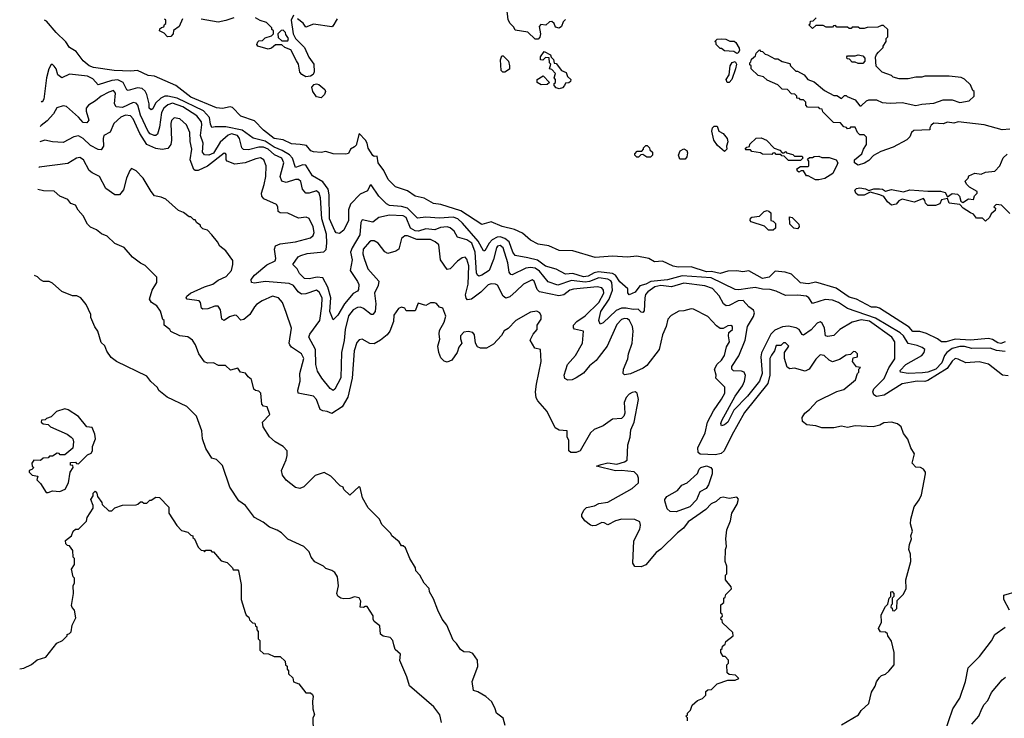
# Model space of a CAD drawing. Extents: x 2348354 to 2479840, y 460476 to 613653.
# Tile 60 of 256: x 2348758 to 2355249, y 532632 to 537239. Entities that reach past the tile are written whole.
import ezdxf

# ---------------------------------------------------------------- set-up
doc = ezdxf.new("R2010")
doc.units = 0

msp = doc.modelspace()

# ---------------------------------------------------------------- linework, layer by layer
at = {"layer": '0CON05XD'}
for points in [[(2352355, 537240), (2352340, 537225), (2352330, 537195), (2352315, 537182.5), (2352290.7, 537190.7), (2352280, 537215), (2352265, 537227.5), (2352250, 537225), (2352226.4, 537203.6), (2352193, 537207), (2352182.5, 537195), (2352191.2, 537145), (2352186.4, 537123.6), (2352175, 537110), (2352155, 537110), (2352107, 537157), (2352025, 537170), (2352015, 537190), (2351990, 537215), (2351978.3, 537238.3), (2351970, 537315)], [(2350168.3, 537251.7), (2350117, 537233), (2350065, 537222.5), (2349953, 537243)], [(2350561.7, 537268.3), (2350547.5, 537235), (2350560, 537145), (2350576.7, 537115), (2350635.5, 537055.5), (2350663, 536993), (2350696, 536945), (2350698.8, 536895), (2350692.3, 536877.7), (2350675, 536866.2), (2350645, 536863.3), (2350617.7, 536877.7), (2350605, 536892.5), (2350596, 536945), (2350581.7, 536968.3), (2350545, 537041.2), (2350506.4, 537056.4), (2350485, 537072.5), (2350445, 537073.8), (2350418.3, 537051.7), (2350395, 537044.4), (2350326.7, 537065), (2350320, 537075), (2350327, 537093), (2350335, 537100), (2350358.3, 537101.7), (2350375, 537120), (2350418.3, 537131.7), (2350430, 537145), (2350430, 537165), (2350420, 537175), (2350420, 537185), (2350385, 537220), (2350343, 537233), (2350311.7, 537251.7)], [(2355285, 536517.5), (2355235, 536512.5), (2355115, 536546.2), (2354945, 536566.2), (2354915, 536557.5), (2354875, 536562.5), (2354845, 536553.3), (2354785, 536556), (2354766.4, 536543.6), (2354757.5, 536525), (2354758.3, 536511.7), (2354652.3, 536507.7), (2354636.7, 536495), (2354625, 536467.5), (2354605, 536447.5), (2354515, 536397.5), (2354435, 536370), (2354387, 536343), (2354355, 536310), (2354327, 536293), (2354285, 536280), (2354260, 536295), (2354260, 536315), (2354310, 536355), (2354320, 536385), (2354340, 536415), (2354340, 536465), (2354325, 536480), (2354295, 536480), (2354280, 536495), (2354265, 536530), (2354235, 536530), (2354228.3, 536521.7), (2354215, 536520), (2354208.3, 536528.3), (2354191.7, 536531.7), (2354168.3, 536558.3), (2354121.7, 536561.7), (2354051.7, 536631.7), (2354048.3, 536648.3), (2354031.7, 536651.7), (2354025, 536660), (2353951.7, 536661.7), (2353940, 536675), (2353940, 536695), (2353925, 536710), (2353905, 536710), (2353898.3, 536718.3), (2353881.7, 536721.7), (2353880, 536735), (2353868.3, 536748.3), (2353845, 536750), (2353818.3, 536778.3), (2353785, 536780), (2353755, 536810), (2353685, 536840), (2353661.7, 536861.7), (2353625, 536870), (2353580, 536915), (2353580, 536935), (2353571.7, 536941.7), (2353570, 536955), (2353578.3, 536961.7), (2353581.7, 536978.3), (2353608.3, 537001.7), (2353611.7, 537018.3), (2353635, 537040), (2353641.7, 537031.7), (2353655, 537030), (2353671.7, 537011.7), (2353688.3, 537008.3), (2353735, 536980), (2353755, 536980), (2353783, 536963), (2353835, 536950), (2353840, 536935), (2353875, 536900), (2353885, 536900), (2353930, 536875), (2353953.6, 536843.6), (2353995, 536830), (2354063, 536773), (2354125, 536740), (2354145, 536740), (2354175, 536720), (2354195, 536740), (2354205, 536740), (2354211.7, 536731.7), (2354265, 536710), (2354295, 536670), (2354305, 536670), (2354340, 536705), (2354355, 536710), (2354405, 536710), (2354443, 536693), (2354495, 536687.5), (2354575, 536692.5), (2354665, 536673.3), (2354705, 536682.5), (2354785, 536687.5), (2354845, 536710), (2354905, 536710), (2354955, 536692.5), (2355017, 536703), (2355050, 536735), (2355050, 536765), (2355041.7, 536771.7), (2355025, 536810), (2354986.4, 536846.4), (2354965, 536857.5), (2354885, 536867.5), (2354725, 536867.5), (2354705, 536860), (2354665, 536860), (2354615, 536850), (2354555, 536850), (2354515, 536860), (2354505, 536870), (2354443, 536893), (2354403, 536933), (2354398.3, 536991.7), (2354405, 537010), (2354420, 537025), (2354450, 537055), (2354450, 537065), (2354470, 537095), (2354470, 537115), (2354480, 537125), (2354480, 537175), (2354451.7, 537201.7), (2354438.3, 537201.7), (2354415, 537190), (2354345, 537187.5), (2354325, 537180), (2354295, 537180), (2354285, 537190), (2354245, 537190), (2354238.3, 537181.7), (2354225, 537180), (2354215, 537190), (2354145, 537190), (2354135, 537200), (2354121.7, 537198.3), (2354115, 537190), (2354075, 537190), (2354055, 537200), (2354005, 537200), (2353985, 537180), (2353960, 537205), (2353968.3, 537211.7), (2353971.7, 537228.3), (2353988.3, 537231.7), (2354008.3, 537251.7)], [(2355254.6, 535115.4), (2355225, 535104.6), (2355205, 535107.1), (2355170.5, 535130.5), (2355143.7, 535136.3), (2355025, 535125.4), (2354925, 535132.3), (2354865, 535114.4), (2354833.9, 535113.9), (2354807.5, 535135), (2354735, 535170), (2354691.7, 535181.7), (2354645, 535183.5), (2354621.4, 535211.4), (2354425, 535335.6), (2354405, 535343.1), (2354373.4, 535343.4), (2354275, 535395.7), (2354225, 535409.4), (2354139, 535469), (2354005, 535508), (2353955, 535496), (2353905, 535503.8), (2353845, 535560), (2353804, 535574), (2353738.3, 535581.7), (2353698.3, 535541.7), (2353655, 535532.2), (2353565, 535583.1), (2353525, 535575.8), (2353485, 535582.5), (2353425, 535581.2), (2353375, 535566), (2353317.8, 535577.8), (2353285, 535576.8), (2353185, 535609.4), (2353097.4, 535607.4), (2353065, 535612.5), (2352995, 535646.7), (2352941.7, 535641.7), (2352905, 535663.8), (2352825, 535680), (2352765, 535673.8), (2352665, 535680), (2352551.7, 535671.7), (2352405, 535714.2), (2352315, 535718), (2352245, 535747.5), (2352175, 535758), (2352125, 535784), (2352072, 535832), (2352020, 535855), (2351937.5, 535875), (2351865, 535906.2), (2351805, 535888.8), (2351665, 535979.2), (2351535, 536019.4), (2351485, 536025.8), (2351425, 536062.5), (2351364.5, 536074.5), (2351315, 536110), (2351235, 536136.2), (2351186.2, 536185), (2351159.2, 536245), (2351120, 536295), (2351115, 536340), (2351095, 536337.5), (2351085, 536343.3), (2351055, 536392.5), (2351049.2, 536425), (2351038, 536445), (2350995, 536487.5), (2350975, 536412.5), (2350965, 536400), (2350937.5, 536385), (2350925, 536357.5), (2350908.3, 536351.7), (2350825, 536354), (2350775, 536368.8), (2350745, 536363.8), (2350695, 536368), (2350676.7, 536375), (2350648.3, 536408.3), (2350607, 536417), (2350549.7, 536419.7), (2350495, 536446.2), (2350435, 536455.7), (2350365, 536510.8), (2350305, 536571.4), (2350215, 536602.5), (2350160.6, 536660.6), (2350145, 536664.4), (2350095, 536654.4), (2350055, 536657.5), (2349885, 536728.9), (2349786.2, 536805), (2349647.3, 536867.3), (2349605, 536870), (2349535, 536904), (2349490.8, 536899.2), (2349380, 536905), (2349245, 536923.1), (2349215, 536934.3), (2349175, 536967.5), (2349129.2, 537029.2), (2349085, 537056.7), (2349062.2, 537092.2), (2348998, 537155), (2348935, 537230), (2348920.2, 537234.9)], [(2349830, 537245), (2349810, 537195), (2349771.7, 537168.3), (2349770, 537145), (2349755, 537127.5), (2349732.5, 537125), (2349709.3, 537149.3), (2349680, 537165), (2349681.7, 537178.3), (2349691.7, 537188.3), (2349708.3, 537191.7), (2349711.7, 537208.3), (2349720, 537215), (2349720, 537235), (2349711.7, 537241.7)], [(2350851.4, 537245), (2350823, 537197), (2350815, 537192.5), (2350695, 537210), (2350645, 537190), (2350626.4, 537216.4), (2350590, 537245)], [(2350525, 537100), (2350530, 537115), (2350511.7, 537141.7), (2350510, 537155), (2350495, 537170), (2350481.7, 537168.3), (2350460, 537145), (2350461.7, 537121.7), (2350485, 537100), (2350525, 537100)], [(2353485, 537016.7), (2353465, 537030), (2353403, 537033), (2353385, 537050), (2353375, 537050), (2353350, 537075), (2353348.3, 537088.3), (2353340, 537095), (2353355, 537110), (2353385, 537112.5), (2353411.7, 537111.7), (2353438.3, 537098.3), (2353467, 537097), (2353478.3, 537088.3), (2353500.8, 537050.8), (2353502.5, 537035), (2353495, 537020), (2353485, 537016.7)], [(2351955, 536892.5), (2351943, 536893), (2351932.5, 536905), (2351927.5, 536975), (2351935, 537000), (2351945, 537000), (2351980, 536965), (2351987.5, 536935), (2351986.4, 536913.6), (2351955, 536892.5)], [(2352315, 536782.5), (2352295, 536790), (2352280, 536805), (2352281.7, 536818.3), (2352290, 536825), (2352290, 536845), (2352280, 536855), (2352290, 536885), (2352265, 536910), (2352250, 536915), (2352260, 536945), (2352250, 536955), (2352248.3, 536988.3), (2352225, 536990), (2352207, 536973), (2352190, 536975), (2352190, 536995), (2352215, 537030), (2352256.4, 537006.4), (2352261.7, 536991.7), (2352277, 536977), (2352281.7, 536951.7), (2352295, 536950), (2352330, 536905), (2352360, 536890), (2352370, 536865), (2352390, 536845), (2352388.3, 536831.7), (2352378.3, 536821.7), (2352355, 536820), (2352350, 536805), (2352335, 536790), (2352315, 536782.5)], [(2354315, 536950), (2354285, 536950), (2354265, 536960), (2354245, 536960), (2354228.3, 536978.3), (2354211.7, 536981.7), (2354210, 536995), (2354215, 537000), (2354265, 537000), (2354285, 537007.5), (2354315, 537000), (2354330, 536985), (2354330, 536965), (2354315, 536950)], [(2355255, 535050), (2355197.7, 535057.7), (2355155, 535071.8), (2355035, 535069.6), (2354985, 535082.9), (2354955, 535084.2), (2354905, 535070.6), (2354868.8, 535045), (2354854.7, 535025), (2354837.1, 534975), (2354796.6, 534935), (2354745, 534913.5), (2354709.2, 534909.2), (2354614.7, 534904.7), (2354565, 534914.4), (2354561.4, 534925), (2354600, 534965), (2354705, 535024.5), (2354720.9, 535045), (2354724.3, 535065), (2354708.1, 535078.1), (2354675, 535090.9), (2354615, 535103.1), (2354583.8, 535155), (2354560.9, 535175), (2354400.4, 535270.4), (2354215.3, 535335.3), (2354155, 535374.4), (2354115, 535388.9), (2354066.6, 535393.4), (2353985, 535368), (2353960, 535405), (2353943.8, 535415), (2353888.3, 535421.7), (2353805, 535419.4), (2353745, 535448.9), (2353705, 535459.7), (2353655, 535461.7), (2353605, 535472.3), (2353557.1, 535467.1), (2353497.4, 535457.4), (2353475, 535460), (2353315, 535537.2), (2353125, 535549.8), (2353027.4, 535522.6), (2352917.3, 535512.7), (2352885, 535494.6), (2352846.1, 535483.9), (2352815, 535441.2), (2352775, 535423.8), (2352767, 535437), (2352766.7, 535465), (2352715, 535510), (2352684.8, 535554.8), (2352666.2, 535566.2), (2352573.7, 535576.3), (2352545, 535569.6), (2352505, 535548.1), (2352475, 535543), (2352405, 535565.8), (2352355, 535560.8), (2352294.7, 535594.7), (2352225, 535614.5), (2352172.1, 535652.1), (2352108.4, 535668.4), (2352025, 535683.1), (2352007.5, 535705), (2351984.8, 535774.8), (2351955, 535796.8), (2351925, 535807.1), (2351904.4, 535805.6), (2351872.2, 535787.8), (2351851.8, 535765), (2351825, 535714), (2351815, 535714), (2351779.1, 535779.1), (2351677.1, 535897.1), (2351645, 535925.3), (2351615, 535936.5), (2351525, 535930.6), (2351435, 535936.1), (2351380.4, 535930.4), (2351315, 535995.4), (2351275, 536006.2), (2351195, 536014.4), (2351176, 536025), (2351125, 536075.6), (2351075, 536150), (2351065, 536142.5), (2351049.7, 536110.3), (2351002.4, 536087.6), (2350937.7, 536022.3), (2350924.6, 535985), (2350924.4, 535915), (2350895, 535850), (2350865, 535828.8), (2350845, 535833.8), (2350835, 535846.7), (2350798.9, 535925), (2350797.5, 536085), (2350791.2, 536121.2), (2350755, 536169.5), (2350688.3, 536208.3), (2350645, 536278.6), (2350625, 536282.2), (2350575, 536263.8), (2350555.3, 536325), (2350537.2, 536347.2), (2350487.4, 536377.4), (2350435, 536399.4), (2350375, 536438.1), (2350297.5, 536457.5), (2350225, 536511.6), (2350117.1, 536532.9), (2350047, 536533), (2350025, 536527.5), (2350015, 536550), (2350008.2, 536595), (2349968.7, 536638.7), (2349795, 536720.7), (2349734.7, 536735.3), (2349714.8, 536735.2), (2349688.4, 536721.6), (2349652.1, 536687.9), (2349635, 536651.2), (2349625, 536644), (2349612, 536655), (2349612.2, 536685), (2349595.7, 536745.7), (2349585, 536766.7), (2349565, 536785.5), (2349535, 536790.4), (2349472.9, 536772.9), (2349465, 536776.7), (2349439.6, 536825), (2349405, 536842.1), (2349365, 536837.4), (2349275, 536810), (2349240, 536850), (2349205, 536867.5), (2349085, 536880.8), (2349035, 536856.2), (2349010, 536875), (2348998, 536915), (2348985, 536933.3), (2348975, 536942.5), (2348965, 536942.5), (2348950, 536915), (2348934.5, 536855), (2348917.5, 536715), (2348905, 536696.2), (2348899.9, 536700.2)], [(2353435, 536824.2), (2353421.2, 536825), (2353415.8, 536845), (2353434.2, 536875.8), (2353441.2, 536935), (2353455, 536956.7), (2353475, 536962.5), (2353482, 536945), (2353475.6, 536914.4), (2353451.4, 536845), (2353435, 536824.2)], [(2352195, 536810), (2352170, 536825), (2352170, 536845), (2352208.3, 536868.3), (2352250, 536825), (2352235, 536812.5), (2352195, 536810)], [(2350745, 536723.8), (2350715, 536731.2), (2350690, 536765), (2350682.5, 536795), (2350699.3, 536810.7), (2350715, 536816.7), (2350730.7, 536810.7), (2350768.3, 536778.3), (2350773.3, 536765), (2350766.7, 536745), (2350745, 536723.8)], [(2355275, 534890), (2355237.5, 534895), (2355145, 534966.7), (2355081.7, 534981.7), (2354995, 534975.7), (2354945, 535000.8), (2354925, 535004.2), (2354905, 534987.5), (2354872.3, 534937.7), (2354745, 534860), (2354725, 534853.2), (2354674.7, 534855.3), (2354575, 534837.5), (2354457, 534763), (2354405, 534753.3), (2354387.5, 534765), (2354381.2, 534785), (2354388, 534805), (2354456.9, 534873.1), (2354486.2, 534943.8), (2354527.8, 535002.2), (2354526.1, 535115), (2354506.4, 535145), (2354359.9, 535249.9), (2354305, 535259.2), (2354244.8, 535245.2), (2354164.6, 535195.4), (2354125, 535156), (2354085, 535148.8), (2354070, 535155), (2354064, 535205), (2354047.3, 535237.3), (2354035, 535246), (2354015, 535238), (2353975.7, 535194.3), (2353925, 535158.8), (2353915, 535162.5), (2353895.4, 535195.4), (2353877.3, 535207.3), (2353825, 535217.9), (2353787.1, 535212.9), (2353735, 535191.9), (2353708.3, 535165), (2353648.5, 535041.5), (2353644.2, 535015.8), (2353651.7, 534905), (2353635.6, 534854.4), (2353555, 534756.4), (2353465.5, 534665), (2353425, 534585.8), (2353405, 534567.1), (2353385, 534560), (2353379.2, 534575), (2353386.9, 534595), (2353475, 534757.1), (2353523.2, 534825), (2353536.7, 534855), (2353541.5, 534891.5), (2353533.6, 534913.6), (2353515, 534922.2), (2353462.8, 534922.8), (2353451.9, 534935), (2353452.1, 534952.1), (2353498, 535022), (2353541.2, 535125), (2353554.7, 535215), (2353595, 535281.9), (2353601.5, 535305), (2353594.1, 535324.1), (2353564.3, 535345), (2353526.8, 535386.8), (2353495, 535384.6), (2353435, 535354.5), (2353415, 535352.2), (2353397.5, 535365), (2353368, 535418), (2353325, 535466.9), (2353275, 535484.5), (2353135, 535501.8), (2353053.8, 535476.2), (2352985, 535486.8), (2352945, 535477.1), (2352899.1, 535445), (2352883.7, 535426.3), (2352877.7, 535405), (2352875, 535320), (2352865, 535307.5), (2352855, 535310), (2352835, 535330), (2352802.6, 535327.4), (2352755, 535337.6), (2352725, 535335.8), (2352689.2, 535320.8), (2352605, 535239.2), (2352585, 535231.2), (2352575.8, 535255), (2352587.8, 535315), (2352643.8, 535396.2), (2352665.2, 535454.8), (2352661.4, 535505), (2352655, 535516), (2352635, 535527.7), (2352575, 535536.1), (2352515, 535512.8), (2352485, 535508.1), (2352395, 535518.1), (2352305, 535487.5), (2352240.9, 535510.9), (2352185, 535580), (2352155, 535601.1), (2352125, 535604.6), (2352095, 535599.5), (2352005, 535555.8), (2351995, 535559.2), (2351984.5, 535575), (2351974.7, 535635), (2351945.5, 535735), (2351925, 535749.1), (2351908, 535745), (2351900.9, 535735), (2351881.9, 535658.1), (2351853.5, 535585), (2351805, 535553.3), (2351785, 535548.6), (2351775, 535554), (2351769.3, 535569.3), (2351759.8, 535705), (2351738.7, 535765), (2351705, 535787.9), (2351644.4, 535804.4), (2351621.4, 535845), (2351595, 535866.9), (2351575, 535871.9), (2351532, 535868), (2351495, 535854.1), (2351435, 535858.9), (2351386.7, 535845), (2351365, 535846.7), (2351333.1, 535865), (2351305.3, 535935), (2351285, 535945.3), (2351195, 535950.9), (2351125, 535934), (2351085, 535904.3), (2351015, 535918.8), (2351007.5, 535902.5), (2350999.1, 535820.9), (2350948.5, 535735), (2350938.8, 535705), (2350949.1, 535655), (2350936.4, 535585), (2350985, 535513.3), (2350992.9, 535492.9), (2350990.6, 535459.4), (2350985, 535448.8), (2350956.4, 535433.6), (2350898.2, 535365), (2350855, 535290.8), (2350825, 535260), (2350801.8, 535315), (2350809.1, 535405), (2350789.7, 535475), (2350756.9, 535536.9), (2350718.4, 535541.6), (2350665, 535530.9), (2350635, 535533.3), (2350601.4, 535565), (2350586.5, 535596.5), (2350558.8, 535625), (2350594.5, 535675.5), (2350610, 535685), (2350653, 535697), (2350762.9, 535707.1), (2350776.9, 535723.1), (2350782.5, 535765), (2350780.2, 535825), (2350750, 535925), (2350740.7, 536065), (2350732.2, 536095), (2350715, 536110.6), (2350665, 536094.3), (2350645, 536094), (2350622.3, 536122.3), (2350611.8, 536171.8), (2350595.4, 536185.4), (2350575, 536184.6), (2350515, 536164.7), (2350485, 536173.1), (2350474.6, 536205), (2350499.7, 536295), (2350486.4, 536325), (2350437.3, 536347.3), (2350395, 536384.7), (2350365, 536399), (2350335, 536399.2), (2350265, 536380), (2350232.8, 536382.8), (2350221.8, 536395), (2350207.4, 536455), (2350194.2, 536475.8), (2350155, 536485.7), (2350131.8, 536478.2), (2350078.4, 536431.6), (2350035, 536359.7), (2350005, 536346.6), (2349977, 536347), (2349962.1, 536365), (2349966.4, 536425), (2349949.1, 536475), (2349957.9, 536545), (2349955.2, 536565.2), (2349925.5, 536605), (2349833.5, 536665), (2349765, 536687.5), (2349735, 536676.9), (2349708.8, 536655), (2349693.3, 536626.7), (2349678.8, 536531.2), (2349665.4, 536484.6), (2349655.4, 536474.6), (2349645, 536474.4), (2349617.3, 536487.3), (2349605, 536501.4), (2349555, 536609.4), (2349537.3, 536675), (2349525, 536689.4), (2349505, 536692.5), (2349435, 536659.5), (2349394.7, 536664.7), (2349382.9, 536685), (2349388.9, 536755), (2349375, 536771.4), (2349345, 536762.2), (2349295, 536734.5), (2349256.8, 536703.2), (2349211.2, 536675), (2349196.2, 536655), (2349196, 536635), (2349214.2, 536575.8), (2349200.8, 536559.2), (2349175, 536560.8), (2349145.5, 536595.5), (2349065.6, 536665.6), (2349045, 536670), (2349003.3, 536656.7), (2348981.4, 536618.6), (2348938.1, 536571.9), (2348898.3, 536541.7), (2348893.6, 536535.6)], [(2354175, 532588.8), (2354286.7, 532655), (2354305, 532682.5), (2354355, 532730), (2354373.3, 532805), (2354396.7, 532843.3), (2354406.7, 532873.3), (2354425, 532900), (2354440, 532915), (2354465, 532922.5), (2354487.7, 532942.3), (2354522.5, 532985), (2354522.5, 533065), (2354505, 533140), (2354480, 533175), (2354478.3, 533188.3), (2354465, 533200), (2354431.7, 533201.7), (2354420, 533225), (2354440, 533265), (2354437.5, 533315), (2354465, 533370), (2354480, 533385), (2354490, 533425), (2354500, 533435), (2354500, 533465), (2354508.3, 533468.3), (2354520, 533455), (2354520, 533435), (2354510, 533425), (2354510, 533385), (2354501.7, 533378.3), (2354500, 533365), (2354508.3, 533358.3), (2354511.7, 533341.7), (2354525, 533340), (2354540, 533355), (2354541.7, 533408.3), (2354585, 533450), (2354601.7, 533488.3), (2354600, 533545), (2354632.5, 533665), (2354630, 533715), (2354620, 533745), (2354623, 533777), (2354637.5, 533815), (2354632.5, 533835), (2354642.5, 533865), (2354630, 533915), (2354631.2, 533945), (2354654.1, 534025.9), (2354688.3, 534071.7), (2354702.5, 534105), (2354730, 534245), (2354730, 534255), (2354715, 534273.8), (2354695, 534286.2), (2354665, 534287.5), (2354640, 534315), (2354657, 534377), (2354632.5, 534415), (2354611.7, 534471.7), (2354585, 534510), (2354567.5, 534555), (2354543.6, 534573.6), (2354505, 534583.8), (2354455, 534580), (2354427.5, 534565), (2354385, 534554.3), (2354265, 534560), (2354215, 534550), (2354175, 534559.2), (2354125, 534547.5), (2354045, 534547.5), (2354005, 534560), (2353946.1, 534566.1), (2353918.3, 534588.3), (2353916.7, 534615), (2353933.3, 534645), (2353965, 534668.8), (2354015.7, 534724.3), (2354145, 534786), (2354189.7, 534800.3), (2354267.5, 534865), (2354280, 534905), (2354290, 534915), (2354290, 534935), (2354300, 534945), (2354275, 534950), (2354247.5, 534985), (2354251.7, 535008.3), (2354280, 535015), (2354280, 535035), (2354268.3, 535048.3), (2354255, 535050), (2354235, 535030), (2354205, 535027.5), (2354161.7, 534998.3), (2354115, 534983.3), (2354095, 534993.3), (2354060, 535025), (2354035, 535029.2), (2354005, 535001.2), (2353961.2, 534935), (2353935, 534921.2), (2353865, 534940), (2353835, 534936), (2353817, 534947), (2353800, 535005), (2353800, 535045), (2353828, 535085), (2353805, 535108.8), (2353793, 535107), (2353775, 535090), (2353745, 535090), (2353732.5, 535055), (2353712.8, 535027.2), (2353703.1, 535005), (2353702.9, 534895), (2353690.3, 534839.7), (2353535, 534649.5), (2353451.2, 534498.8), (2353401.2, 534395), (2353380.9, 534379.1), (2353345, 534368.4), (2353242.9, 534372.9), (2353230.4, 534385), (2353229.2, 534415), (2353277.5, 534515), (2353292.7, 534585), (2353330.6, 534659.4), (2353385, 534736), (2353405.8, 534775.8), (2353406.2, 534815), (2353347.5, 534875), (2353350, 534895), (2353337.5, 534935), (2353355, 534967.5), (2353385, 534993.8), (2353404.2, 535025), (2353417.7, 535082.3), (2353436, 535115), (2353430, 535155), (2353433, 535177), (2353456.7, 535195), (2353457.5, 535215), (2353445, 535222.5), (2353425, 535220), (2353395, 535203.3), (2353375, 535203.3), (2353350.3, 535220.3), (2353295, 535282), (2353199.7, 535329.7), (2353185, 535332.5), (2353135, 535319.2), (2353102.5, 535317.5), (2353052.7, 535287.3), (2353031.2, 535265), (2353020, 535215), (2352995, 535160), (2352974, 535065), (2352891.1, 534958.9), (2352868.3, 534941.7), (2352785, 534904.3), (2352745, 534896.7), (2352736.7, 534905), (2352737.5, 534935), (2352767.3, 535002.7), (2352771.1, 535035), (2352794.6, 535105), (2352801.9, 535185), (2352797.1, 535215), (2352777.8, 535255), (2352765, 535265.5), (2352745, 535268.2), (2352725, 535261.9), (2352695, 535228.6), (2352630, 535085), (2352578.3, 535018.3), (2352558, 534992), (2352513.5, 534956.5), (2352475, 534908.8), (2352425, 534876.7), (2352400, 534865), (2352370.7, 534860.7), (2352351.7, 534871.7), (2352346.7, 534895), (2352369.2, 534965), (2352420.8, 535025), (2352466.9, 535105), (2352473.9, 535183.9), (2352415, 535198.8), (2352407.7, 535207.7), (2352408.6, 535225), (2352430.5, 535249.5), (2352485, 535286.5), (2352575.3, 535375), (2352608.2, 535435), (2352606.7, 535455), (2352595, 535470), (2352565, 535477.7), (2352407.6, 535462.4), (2352384.2, 535455), (2352345, 535423.6), (2352312.2, 535417.8), (2352184.2, 535444.2), (2352169.1, 535459.1), (2352148.6, 535515), (2352135, 535524.2), (2352079.2, 535495), (2352031.5, 535448.5), (2351989.5, 535410.5), (2351962.7, 535402.7), (2351945.4, 535415.4), (2351908.3, 535488.3), (2351895, 535495.7), (2351865, 535496.9), (2351845, 535490), (2351798.4, 535441.6), (2351735, 535396.7), (2351710.5, 535390.5), (2351701.5, 535401.5), (2351697.1, 535425), (2351714.1, 535495), (2351717.5, 535615), (2351705, 535660), (2351695, 535672.5), (2351675, 535669.4), (2351643.5, 535646.5), (2351595, 535596), (2351575, 535590.8), (2351532.7, 535655), (2351520, 535755), (2351497.5, 535775), (2351465, 535789.6), (2351375, 535788.4), (2351315, 535813.3), (2351297.1, 535812.9), (2351274, 535795), (2351257.5, 535725), (2351237.7, 535712.3), (2351185, 535696.2), (2351165, 535708.8), (2351121.5, 535765), (2351095, 535779.6), (2351075, 535781.5), (2351063.1, 535775), (2351022.5, 535725), (2351020, 535695), (2351028.1, 535665), (2351053.1, 535595), (2351125.7, 535515), (2351121.1, 535485), (2351097.5, 535435), (2351104.5, 535364.5), (2351101.4, 535315), (2351085, 535295.8), (2351075, 535295.8), (2351024.7, 535334.7), (2351005, 535342.5), (2350985, 535341.5), (2350955, 535326.7), (2350926.2, 535285), (2350903, 535197), (2350897.2, 535122.8), (2350878.8, 535045), (2350875, 534877.5), (2350835, 534802.5), (2350823.6, 534793.6), (2350805, 534807.5), (2350749.2, 534875), (2350721.5, 534921.5), (2350708.8, 534965), (2350707.8, 535065), (2350663.1, 535145), (2350670, 535165), (2350735.4, 535255), (2350749.2, 535350.8), (2350751.2, 535405), (2350731.9, 535441.9), (2350715, 535454.4), (2350645, 535432.2), (2350615, 535430), (2350593.4, 535443.4), (2350563.1, 535485), (2350535, 535498.5), (2350375, 535513.1), (2350305, 535501.4), (2350286.1, 535506.1), (2350284.2, 535525), (2350305.8, 535555), (2350387.8, 535622.2), (2350440.9, 535649.1), (2350445.6, 535665), (2350436.9, 535725), (2350445, 535747.5), (2350475, 535760.6), (2350575, 535773.6), (2350675, 535800), (2350691.2, 535815), (2350698.6, 535835), (2350692.1, 535872.1), (2350665, 535927.5), (2350646, 535936), (2350595, 535929.2), (2350525, 535962.9), (2350475, 535966), (2350462, 535975), (2350458.8, 536005), (2350449.5, 536019.5), (2350367.3, 536057.3), (2350354.4, 536074.4), (2350351.4, 536095), (2350368.3, 536151.7), (2350381.1, 536205), (2350382, 536275), (2350366, 536315), (2350345, 536327.5), (2350315, 536322.5), (2350245, 536294.2), (2350175, 536286), (2350126.2, 536305), (2350118.8, 536315), (2350119.5, 536349.5), (2350115, 536357.5), (2350105, 536358), (2349996.1, 536273.9), (2349935, 536244), (2349915, 536244), (2349905, 536251.2), (2349882.2, 536315), (2349892.3, 536385), (2349882.2, 536435), (2349880, 536495), (2349856.4, 536546.4), (2349812.5, 536585), (2349775, 536590.8), (2349757.5, 536575), (2349753.3, 536555), (2349757.9, 536445), (2349752.9, 536415), (2349735, 536388.6), (2349697.6, 536382.4), (2349655, 536389.6), (2349595, 536416.2), (2349549.3, 536489.3), (2349505, 536585.8), (2349489.2, 536605), (2349455, 536609.6), (2349425, 536596.5), (2349377.5, 536555), (2349353.2, 536496.8), (2349312, 536475), (2349307.1, 536455), (2349310, 536405), (2349295, 536381.2), (2349275, 536383.8), (2349225, 536410), (2349175, 536456.2), (2349145, 536472.1), (2349115, 536466.5), (2349045, 536429.4), (2348975, 536432.5), (2348924.2, 536444.2), (2348889.8, 536434.5)], [(2353405, 536370), (2353358.3, 536408.3), (2353334.1, 536444.1), (2353320, 536505), (2353323.8, 536526.2), (2353335, 536537.5), (2353356.4, 536536.4), (2353366.7, 536505), (2353395, 536488), (2353421.9, 536455), (2353425.8, 536434.2), (2353417.5, 536405), (2353420, 536385), (2353405, 536370)], [(2352915, 536332.5), (2352893, 536333), (2352865, 536350), (2352851.7, 536348.3), (2352837, 536333), (2352825, 536332.5), (2352812.5, 536345), (2352812.5, 536355), (2352828.3, 536371.7), (2352858.3, 536371.7), (2352870, 536385), (2352870, 536395), (2352885, 536410), (2352895, 536410), (2352910, 536395), (2352911.7, 536381.7), (2352930, 536365), (2352930, 536345), (2352915, 536332.5)], [(2353905, 536310), (2353825, 536310), (2353798.3, 536338.3), (2353781.7, 536341.7), (2353775, 536350), (2353745, 536350), (2353735, 536360), (2353721.7, 536358.3), (2353715, 536350), (2353655, 536352.5), (2353641.7, 536361.7), (2353585, 536370), (2353575, 536380), (2353545, 536380), (2353540, 536385), (2353551.7, 536398.3), (2353568.3, 536401.7), (2353571.7, 536418.3), (2353611.7, 536458.3), (2353645, 536460), (2353680, 536445), (2353731.7, 536391.7), (2353768.3, 536378.3), (2353785, 536360), (2353798.3, 536361.7), (2353805, 536370), (2353811.7, 536361.7), (2353855, 536350), (2353865, 536340), (2353915, 536340), (2353920, 536325), (2353905, 536310)], [(2353145, 536320), (2353110, 536320), (2353100, 536345), (2353112.5, 536375), (2353135, 536386.7), (2353155.9, 536375.9), (2353160.7, 536360.7), (2353156.4, 536333.6), (2353145, 536320)], [(2355285, 535960), (2355230, 536015), (2355195, 536020), (2355180, 536005), (2355190, 535995), (2355188.3, 535981.7), (2355161.7, 535958.3), (2355150, 535935), (2355125, 535910), (2355105, 535930), (2355065, 535930), (2355046.4, 535956.4), (2355026.2, 535966.2), (2354977.5, 535995), (2354955, 536020), (2354885, 536030), (2354875, 536060), (2354835, 536050), (2354823.3, 536025), (2354795.9, 536014.1), (2354744.1, 536014.1), (2354728, 536028), (2354725, 536047.5), (2354715, 536058.8), (2354655, 536036.7), (2354575, 536056.2), (2354553.3, 536045), (2354535, 536022.5), (2354505, 536016.7), (2354478, 536038), (2354455, 536072.5), (2354427.5, 536085), (2354365, 536101.2), (2354325, 536080.8), (2354285, 536082.5), (2354268.8, 536095), (2354262.5, 536115), (2354274.2, 536125.8), (2354295, 536130), (2354333.4, 536123.4), (2354355, 536112.5), (2354387.5, 536122.5), (2354425, 536123.1), (2354445, 536120.8), (2354465, 536108.8), (2354505, 536119.4), (2354585, 536104.2), (2354625, 536118), (2354745, 536108), (2354828.8, 536108.8), (2354859.4, 536099.4), (2354875, 536070), (2354905, 536092), (2354939.2, 536089.2), (2354953.3, 536075), (2354962.5, 536042.5), (2354975, 536032.5), (2355013, 536057), (2355045, 536052.5), (2355053, 536077), (2355070, 536095), (2355070, 536105), (2355020, 536135), (2355000, 536155), (2354990, 536175), (2355010, 536195), (2355015, 536210), (2355055, 536227.5), (2355095, 536220), (2355125, 536232.5), (2355185, 536240), (2355220, 536275), (2355241.7, 536328.3), (2355268.3, 536351.7)], [(2353160, 532615), (2353160, 532635), (2353150, 532645), (2353160, 532655), (2353160, 532665), (2353180, 532685), (2353191.7, 532718.3), (2353225, 532750), (2353258.3, 532761.7), (2353280, 532785), (2353281.7, 532808.3), (2353295, 532820), (2353318.3, 532821.7), (2353355, 532860), (2353425, 532882.5), (2353475, 532882.5), (2353497.5, 532895), (2353477, 532917), (2353435, 532920), (2353421.7, 532931.7), (2353420, 532985), (2353430, 532995), (2353430, 533015), (2353408.3, 533038.3), (2353395, 533040), (2353380, 533065), (2353380, 533085), (2353388.3, 533091.7), (2353391.7, 533108.3), (2353408.3, 533121.7), (2353411.7, 533138.3), (2353460, 533175), (2353458.3, 533198.3), (2353391.7, 533261.7), (2353388.3, 533278.3), (2353380, 533285), (2353381.7, 533298.3), (2353390, 533305), (2353388.3, 533318.3), (2353380, 533325), (2353380, 533380), (2353400, 533395), (2353400, 533425), (2353408.3, 533431.7), (2353411.7, 533448.3), (2353450, 533485), (2353448.3, 533498.3), (2353410, 533545), (2353410, 533575), (2353420, 533585), (2353420, 533635), (2353407.5, 533665), (2353410, 533745), (2353417.5, 533765), (2353412.5, 533815), (2353420, 533875), (2353442.5, 533935), (2353452.5, 533985), (2353487, 534043), (2353497, 534077), (2353485, 534090), (2353435, 534081.2), (2353395, 534089.2), (2353375, 534085.8), (2353348.7, 534061.3), (2353315, 534046.9), (2353280.2, 534009.8), (2353222.4, 533967.6), (2353165, 533927.5), (2353134.4, 533885.6), (2353095, 533856), (2352985, 533746.2), (2352954.3, 533725.7), (2352885, 533643.3), (2352855, 533630), (2352813, 533633), (2352800, 533655), (2352807, 533803), (2352845, 533880), (2352850, 533905), (2352845, 533927.5), (2352813.6, 533943.6), (2352726.1, 533946.1), (2352686.1, 533933.9), (2352635, 533907.5), (2352611.7, 533921.7), (2352595, 533922.5), (2352555, 533902.5), (2352535, 533900), (2352520, 533905), (2352483.6, 533933.6), (2352463.6, 533963.6), (2352462.5, 533975), (2352477.5, 534005), (2352495, 534022.5), (2352546.4, 534033.6), (2352575, 534047.5), (2352635, 534056.2), (2352795, 534146.2), (2352836.7, 534185), (2352837.5, 534215), (2352830, 534235), (2352807.7, 534257.7), (2352725, 534266.2), (2352685, 534264.2), (2352560, 534295), (2352590, 534305), (2352635.6, 534315.6), (2352695, 534308), (2352745, 534322.5), (2352762.5, 534335), (2352766.7, 534435), (2352782, 534485), (2352786, 534535), (2352808.6, 534585), (2352836, 534735), (2352828.8, 534775), (2352815, 534783.8), (2352795, 534780), (2352775, 534768.8), (2352755, 534746.7), (2352743.3, 534715), (2352747.5, 534645), (2352740, 534625), (2352725, 534610), (2352666.1, 534603.9), (2352605, 534560), (2352544.2, 534535.8), (2352521.2, 534515), (2352452.5, 534395), (2352425.9, 534384.1), (2352390, 534385), (2352377.5, 534395), (2352376.7, 534465), (2352367.5, 534485), (2352367, 534527), (2352315, 534532.5), (2352287, 534547), (2352235.8, 534655.8), (2352173.3, 534725), (2352162.5, 534745), (2352158.8, 534785), (2352164.2, 534835.8), (2352195.8, 534984.2), (2352190, 535065), (2352153.6, 535073.6), (2352122.5, 535125), (2352142.5, 535165), (2352170, 535195), (2352170, 535225), (2352196.4, 535263.6), (2352196.4, 535286.4), (2352187.5, 535305), (2352166.4, 535316.4), (2352125, 535310), (2352028.8, 535255), (2351976.8, 535203.2), (2351952.3, 535187.7), (2351934.1, 535155.9), (2351881.7, 535098.3), (2351835, 535073.3), (2351795, 535072.5), (2351775, 535082.5), (2351763.3, 535105), (2351755, 535160), (2351745, 535176.7), (2351715, 535183.3), (2351685, 535178.8), (2351664, 535155), (2351663.3, 535135), (2351672.5, 535105), (2351651.7, 535078.3), (2351641.2, 535045), (2351605.9, 534994.1), (2351575, 534980), (2351555, 534986.7), (2351535, 535008.8), (2351520, 535045), (2351513.8, 535085), (2351527.3, 535132.7), (2351522, 535165), (2351525, 535190), (2351556, 535245), (2351565.8, 535284.2), (2351546.4, 535336.4), (2351525, 535342.5), (2351506.4, 535366.4), (2351491.7, 535371.7), (2351465, 535372.5), (2351435, 535353.3), (2351385, 535370), (2351365, 535320), (2351305, 535320), (2351296.4, 535336.4), (2351275, 535343.3), (2351255, 535333.3), (2351238.6, 535311.4), (2351225, 535290), (2351222, 535248), (2351198.8, 535185), (2351179.7, 535160.3), (2351136.7, 535125), (2351095, 535101.2), (2351065, 535104), (2351015, 535131.2), (2350995, 535126.7), (2350980.3, 535109.7), (2350961.9, 535055), (2350950, 534875), (2350920.6, 534749.4), (2350883.1, 534686.9), (2350815, 534642.5), (2350785.6, 534655.6), (2350755, 534659.4), (2350739.3, 534669.3), (2350714.4, 534735), (2350695.4, 534755.4), (2350593.3, 534775), (2350591.4, 534795), (2350606.4, 534855), (2350604.5, 534905), (2350630.8, 535005), (2350614.4, 535034.4), (2350549.7, 535079.7), (2350537.5, 535095), (2350534.3, 535105), (2350548.8, 535205), (2350515, 535307.5), (2350491.2, 535375), (2350464.1, 535404.1), (2350425, 535415.8), (2350356.7, 535385), (2350319.7, 535360.3), (2350305, 535346.2), (2350275, 535293.8), (2350235, 535262), (2350215, 535258), (2350187.5, 535287.5), (2350175, 535291.4), (2350140.2, 535279.8), (2350105, 535256.2), (2350090.8, 535265), (2350080.6, 535325), (2350065, 535350), (2350045, 535349.4), (2349997.7, 535332.3), (2349965, 535330.6), (2349955.7, 535335.7), (2349948.6, 535375), (2349941.2, 535385), (2349861.2, 535395), (2349856, 535405), (2349859.2, 535415), (2349884.6, 535435.4), (2349975, 535477.3), (2350031.2, 535495), (2350065, 535521.9), (2350118, 535545), (2350153.3, 535585), (2350162.5, 535625), (2350161.7, 535651.7), (2350117.5, 535715), (2350077.5, 535745), (2350062.5, 535775), (2350025, 535820), (2349995, 535850), (2349965, 535860), (2349950, 535875), (2349950, 535885), (2349925, 535900), (2349915, 535920), (2349905, 535920), (2349885, 535940), (2349875, 535940), (2349837, 535967), (2349805, 535980), (2349720, 536055), (2349689.3, 536069.3), (2349647, 536077), (2349623.3, 536105), (2349572.5, 536195), (2349525, 536242.5), (2349495, 536257.5), (2349483.3, 536245), (2349462, 536195), (2349442.3, 536117.7), (2349415, 536083.3), (2349385, 536083.3), (2349325, 536126.2), (2349284.2, 536205), (2349235, 536228.1), (2349214.6, 536244.6), (2349179.2, 536315), (2349155, 536330), (2349133.2, 536326.8), (2349075, 536290.6), (2348885, 536265.6), (2348883.3, 536265)], [(2354025, 536182.5), (2354003, 536183), (2353955, 536210), (2353945, 536210), (2353925, 536242.5), (2353908.3, 536241.7), (2353895, 536232.5), (2353885, 536240), (2353880, 536255), (2353905, 536270), (2353955, 536270), (2353960, 536275), (2353960, 536305), (2353951.7, 536318.3), (2353965, 536330), (2353985, 536330), (2353995, 536337.5), (2354025, 536340), (2354045, 536330), (2354095, 536330), (2354140, 536315), (2354150, 536295), (2354147, 536283), (2354117.5, 536225), (2354065, 536192.5), (2354025, 536182.5)], [(2351957.5, 532585), (2351945, 532632.5), (2351900, 532665), (2351892.5, 532695), (2351869.3, 532739.3), (2351830, 532775), (2351777, 532807), (2351750, 532815), (2351740, 532875), (2351777, 532973), (2351776.7, 533015), (2351745, 533060), (2351725, 533067.5), (2351685, 533070), (2351662.5, 533085), (2351637.5, 533125), (2351615, 533147.5), (2351573.3, 533245), (2351542.5, 533285), (2351513.3, 533345), (2351485, 533420), (2351460, 533465), (2351457, 533487), (2351425, 533522.5), (2351396.1, 533576.1), (2351370, 533605), (2351367.5, 533625), (2351330, 533685), (2351300, 533755), (2351285, 533770), (2351275, 533770), (2351260, 533795), (2351210, 533835), (2351205, 533850), (2351145, 533910), (2351130, 533945), (2351055, 534020), (2351017.5, 534085), (2351003, 534153), (2350995, 534160), (2350935, 534102.5), (2350895, 534140), (2350890, 534155), (2350870, 534165), (2350809.3, 534229.3), (2350765, 534252.5), (2350705, 534233.3), (2350631.7, 534158.3), (2350605, 534146.7), (2350575, 534153.3), (2350515, 534203.3), (2350491.2, 534235), (2350483.3, 534265), (2350514.1, 534335.9), (2350521.2, 534365), (2350520, 534395), (2350495, 534423.3), (2350442.5, 534455), (2350405, 534487.5), (2350363.3, 534555), (2350357.5, 534585), (2350407.5, 534635), (2350390, 534685), (2350365, 534690), (2350353, 534703), (2350347, 534777), (2350335, 534790), (2350313, 534793), (2350301.7, 534801.7), (2350286.1, 534866.1), (2350263.6, 534883.6), (2350247, 534907), (2350213.6, 534913.6), (2350195, 534940), (2350148.3, 534928.3), (2350115, 534957.5), (2350068.3, 534958.3), (2350035, 534976.7), (2349995, 534973.3), (2349975, 534982.5), (2349937.5, 535035), (2349916.7, 535095), (2349897.5, 535125), (2349865, 535146.7), (2349813.6, 535153.6), (2349755, 535182.5), (2349746.4, 535196.4), (2349710, 535225), (2349710, 535255), (2349701.2, 535261.2), (2349685, 535317.5), (2349661.7, 535351.7), (2349626.7, 535375), (2349612.5, 535395), (2349630, 535455), (2349662.5, 535505), (2349661.7, 535541.7), (2349585, 535617.5), (2349553.9, 535633.9), (2349502.3, 535672.3), (2349446.1, 535736.1), (2349383.9, 535763.9), (2349335, 535812.5), (2349296.4, 535826.4), (2349265, 535852.5), (2349225, 535870), (2349205, 535890), (2349176.1, 535946.1), (2349143.8, 535983.8), (2349125.9, 536015.9), (2349095, 536027.5), (2349074.1, 536054.1), (2349022.5, 536075), (2348985, 536108), (2348915, 536110), (2348877.8, 536118.4)], [(2353725, 535850), (2353695, 535850), (2353667, 535877), (2353580, 535905), (2353573.3, 535915), (2353575, 535930), (2353585, 535937.5), (2353635, 535942.5), (2353666.4, 535973.6), (2353685, 535980), (2353697, 535977), (2353710, 535965), (2353710, 535915), (2353725, 535910), (2353740, 535895), (2353740, 535865), (2353725, 535850)], [(2353885, 535860), (2353860, 535865), (2353835, 535890), (2353831.7, 535938.3), (2353850, 535935), (2353895, 535890), (2353897, 535873), (2353885, 535860)], [(2351537.5, 532605), (2351526.7, 532655), (2351488, 532708), (2351326.4, 532846.4), (2351310, 532905), (2351263.6, 533013.6), (2351267.5, 533055), (2351232.5, 533085), (2351223, 533117), (2351217.5, 533145), (2351200, 533165), (2351153.6, 533173.6), (2351136.4, 533186.4), (2351131.7, 533241.7), (2351095, 533270), (2351087.5, 533285), (2351087, 533307), (2351048.3, 533368.3), (2351035, 533370), (2351025, 533362.5), (2351002.5, 533365), (2351007.5, 533405), (2350996.4, 533426.4), (2350965, 533432.5), (2350935, 533422.5), (2350895, 533420), (2350874.1, 533424.1), (2350855, 533436.7), (2350848, 533455), (2350858.8, 533505), (2350852.5, 533565), (2350835, 533592.5), (2350815, 533607.5), (2350775, 533620), (2350760, 533635), (2350703.6, 533663.6), (2350680, 533695), (2350665, 533730), (2350630, 533765), (2350525, 533812.5), (2350482.5, 533855), (2350455, 533873.3), (2350405, 533893.3), (2350362.5, 533925), (2350305, 533956.7), (2350246.7, 534035), (2350202.5, 534065), (2350143.3, 534155), (2350095, 534300), (2350055, 534337.5), (2350025, 534347.5), (2349985, 534410), (2349962, 534475), (2349958.3, 534528.3), (2349923.6, 534623.6), (2349858.8, 534688.8), (2349729.7, 534749.7), (2349674.1, 534794.1), (2349665, 534812.5), (2349622.3, 534852.3), (2349595, 534888.8), (2349395, 534984), (2349360.7, 535010.7), (2349332.9, 535052.9), (2349318.8, 535088.8), (2349295, 535110), (2349273.3, 535185), (2349253.9, 535213.9), (2349227.5, 535275), (2349227.5, 535295), (2349195, 535360), (2349160, 535405), (2349135, 535417.5), (2349105, 535417.5), (2349035, 535447.5), (2348975, 535502.5), (2348951.7, 535511.7), (2348915, 535512.5), (2348895, 535522.5), (2348875, 535542.5), (2348856.2, 535551.9)], [(2348945, 534120), (2348975, 534132.5), (2349021.7, 534128.3), (2349056.4, 534143.6), (2349080, 534185), (2349090, 534255), (2349110, 534285), (2349108.3, 534298.3), (2349091.7, 534301.7), (2349091.7, 534318.3), (2349125, 534320), (2349131.7, 534311.7), (2349145, 534310), (2349205, 534370), (2349229.3, 534380.7), (2349236.7, 534395), (2349236.7, 534425), (2349258, 534475), (2349253.8, 534505), (2349235, 534550), (2349200, 534555), (2349145, 534622.5), (2349076.1, 534666.1), (2349055, 534672.5), (2349000, 534655), (2348965, 534620), (2348935, 534610), (2348925, 534600), (2348901.7, 534598.3), (2348900, 534585), (2348913, 534573), (2348945, 534570), (2348960, 534555), (2349070, 534505), (2349096.4, 534486.4), (2349107.5, 534475), (2349112.5, 534455), (2349107, 534413), (2349055, 534370), (2349025, 534370), (2349018.3, 534378.3), (2349005, 534380), (2348975, 534360), (2348955, 534360), (2348945, 534350), (2348913, 534347), (2348895, 534332.5), (2348850, 534335), (2348837.5, 534315), (2348840, 534295), (2348850, 534285), (2348838.3, 534271.7), (2348820, 534265), (2348820, 534255), (2348840, 534235), (2348878.3, 534228.3), (2348870, 534205), (2348895, 534180), (2348931.7, 534121.7), (2348945, 534120)], [(2353085, 533994.3), (2353045.9, 533995.9), (2353025, 534012.5), (2353010, 534065), (2353010, 534075), (2353023.3, 534095), (2353093.3, 534135), (2353121.7, 534168.3), (2353157.5, 534185), (2353225, 534246.7), (2353236, 534275), (2353248.8, 534285), (2353285, 534296.2), (2353314, 534285), (2353322.7, 534272.7), (2353322.9, 534245), (2353297.6, 534172.4), (2353282.8, 534147.2), (2353242.2, 534125), (2353218.3, 534071.7), (2353175, 534027.1), (2353085, 533994.3)], [(2348757.6, 532958.3), (2348785, 532962.5), (2348835, 532987.5), (2348873.3, 533016.7), (2348930, 533035), (2349001.7, 533128.3), (2349040, 533145), (2349070, 533175), (2349070, 533185), (2349085, 533190), (2349097, 533203), (2349102.5, 533245), (2349127.5, 533295), (2349120, 533345), (2349103, 533363), (2349100, 533375), (2349112.5, 533455), (2349110, 533505), (2349120, 533525), (2349120, 533555), (2349110, 533565), (2349100, 533615), (2349120, 533645), (2349120, 533685), (2349110, 533695), (2349108.3, 533738.3), (2349085, 533770), (2349071.7, 533771.7), (2349061.7, 533781.7), (2349060, 533805), (2349100, 533835), (2349110, 533865), (2349125, 533880), (2349145, 533880), (2349198.3, 533931.7), (2349203, 533957), (2349241.7, 534018.3), (2349242.5, 534035), (2349227.5, 534075), (2349241.7, 534098.3), (2349243, 534117), (2349255, 534130), (2349267, 534117), (2349270, 534095), (2349300, 534055), (2349301.7, 534041.7), (2349345, 534000), (2349365, 534000), (2349385, 534020), (2349435, 534037.5), (2349525, 534040), (2349537, 534043), (2349555, 534060), (2349565, 534060), (2349575, 534050), (2349595, 534050), (2349615, 534070), (2349625, 534070), (2349655, 534090), (2349678.3, 534088.3), (2349740, 534025), (2349740, 533985), (2349793.6, 533903.6), (2349825, 533870), (2349865, 533860), (2349885, 533840), (2349900, 533835), (2349900, 533825), (2349910, 533815), (2349935, 533760), (2349955, 533740), (2349968.3, 533738.3), (2349975, 533730), (2349985, 533740), (2350015, 533740), (2350025, 533730), (2350035, 533730), (2350085, 533670), (2350125, 533660), (2350160, 533625), (2350165, 533610), (2350195, 533610), (2350200, 533605), (2350216.7, 533515), (2350217.5, 533415), (2350245, 533330), (2350251.7, 533311.7), (2350268.3, 533298.3), (2350271.7, 533281.7), (2350291.7, 533261.7), (2350308.3, 533258.3), (2350311.7, 533241.7), (2350320, 533235), (2350320, 533215), (2350330, 533205), (2350330, 533155), (2350340, 533145), (2350341.7, 533081.7), (2350365, 533060), (2350397, 533057), (2350435, 533040), (2350475, 533040), (2350508.3, 533008.3), (2350510, 532985), (2350520, 532975), (2350520, 532955), (2350530, 532945), (2350530, 532925), (2350558.3, 532898.3), (2350561.7, 532871.7), (2350598.3, 532858.3), (2350645, 532800), (2350675, 532800), (2350688.3, 532788.3), (2350693.3, 532775), (2350687.5, 532745), (2350690, 532695), (2350700, 532655), (2350690, 532635), (2350692.5, 532545)], [(2355282, 533345), (2355246.2, 533415), (2355246.4, 533443.6), (2355335, 533470)], [(2354852.3, 532527.7), (2354910, 532695), (2354955.8, 532765), (2354992, 532875), (2355010, 532965), (2355085, 533038.8), (2355165, 533143.3), (2355185.7, 533184.3), (2355255, 533232.5)], [(2355035, 532593.3), (2355081.2, 532645), (2355100, 532695), (2355116.4, 532723.6), (2355140.7, 532749.3), (2355165, 532802.5), (2355234.1, 532885.9), (2355256.1, 532903.9)]]:
    msp.add_lwpolyline(points, dxfattribs=at)

doc.saveas('drawing.dxf')
